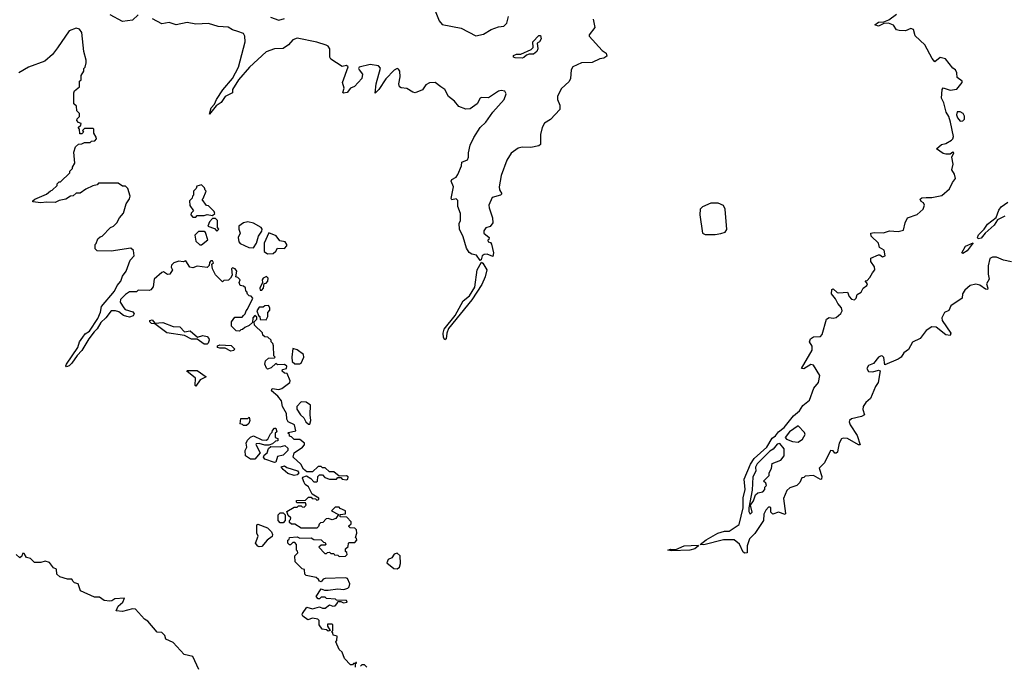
# Model space of a CAD drawing. Extents: x 2348354 to 2479840, y 460476 to 613653.
# Tile 217 of 256: x 2410774 to 2417770, y 562540 to 567131. Entities that reach past the tile are written whole.
import ezdxf

# ---------------------------------------------------------------- set-up
doc = ezdxf.new("R2010")
doc.units = 0

msp = doc.modelspace()

# ---------------------------------------------------------------- linework, layer by layer
at = {"layer": '0CON05XD'}
for points in [[(2411615, 567166.7), (2411575, 567128.9), (2411505, 567119.2), (2411416, 567165)], [(2414847.5, 567135), (2414860, 567075), (2414820, 567025), (2414820, 567015), (2414913.6, 566913.6), (2414940, 566895), (2414946.4, 566873.6), (2414925, 566857.5), (2414895, 566852.5), (2414841.7, 566828.3), (2414765, 566826.2), (2414705, 566796.7), (2414692, 566775), (2414688.8, 566715), (2414678.3, 566691.7), (2414620.6, 566639.4), (2414596, 566585), (2414594.1, 566564.1), (2414611.2, 566525), (2414612.5, 566495), (2414545, 566422), (2414502.9, 566397.1), (2414485.7, 566365), (2414474.3, 566315.7), (2414475, 566244.2), (2414462.5, 566235), (2414405, 566223.8), (2414345, 566227.5), (2414315, 566218.8), (2414265, 566183.8), (2414234.4, 566135), (2414194, 566025), (2414180, 565945), (2414182.7, 565922.7), (2414200, 565895), (2414190, 565885), (2414130.5, 565869.5), (2414108, 565815), (2414109.2, 565795), (2414134, 565725), (2414135, 565690), (2414116.4, 565663.6), (2414085, 565652.5), (2414073, 565633), (2414072.5, 565615), (2414110, 565585), (2414108.3, 565571.7), (2414100, 565565), (2414102.5, 565555), (2414118.3, 565548.3), (2414127, 565537), (2414140, 565475), (2414135, 565450), (2414096.1, 565466.1), (2414075, 565463.3), (2414060, 565455), (2414053, 565427), (2414045, 565422.5), (2414019.9, 565459.9), (2413986.7, 565466.7), (2413968.8, 565478.8), (2413948.3, 565508.3), (2413925, 565590), (2413900, 565645), (2413897.5, 565685), (2413906.7, 565705), (2413906.1, 565756.1), (2413887.5, 565805), (2413887, 565847), (2413875, 565860), (2413845, 565852.5), (2413840.7, 565860.7), (2413857.5, 565945), (2413840, 565985), (2413843.6, 565996.4), (2413875, 566012.5), (2413888.3, 566031.7), (2413912.5, 566095), (2413915, 566120), (2413955, 566137.5), (2413963.8, 566155), (2413963.3, 566185), (2413975, 566240), (2414001.2, 566295), (2414046, 566365), (2414086.4, 566403.6), (2414135, 566475.8), (2414215.3, 566564.7), (2414231.1, 566605), (2414221.2, 566625), (2414195, 566629.5), (2414175, 566624.4), (2414105, 566576.5), (2414055, 566580), (2414045, 566574), (2414024, 566535), (2413975, 566499.2), (2413945, 566496), (2413893.3, 566515), (2413863.2, 566553.2), (2413820, 566585), (2413794.3, 566635), (2413767.5, 566655), (2413725, 566684.5), (2413686.9, 566683.1), (2413660.3, 566669.7), (2413635, 566633.8), (2413585, 566612.5), (2413566.4, 566616.4), (2413525, 566643.3), (2413485, 566646.7), (2413473.3, 566655), (2413468.8, 566675), (2413478, 566725), (2413474.2, 566765), (2413465, 566781.2), (2413455, 566784), (2413435, 566774), (2413375, 566712), (2413325, 566636.2), (2413300.7, 566610.7), (2413306.5, 566675), (2413337.1, 566787.1), (2413323.8, 566805), (2413265, 566814.3), (2413186.7, 566795), (2413182, 566785), (2413186, 566775), (2413208.8, 566745), (2413205, 566713.3), (2413153, 566657), (2413123.9, 566646.1), (2413100, 566615), (2413075, 566610), (2413070, 566615), (2413080, 566645), (2413068.8, 566685), (2413107, 566797), (2413095, 566806.2), (2413065, 566800), (2412985, 566851.9), (2412978.5, 566865), (2412977.3, 566925), (2412965, 566943.8), (2412950.6, 566950.6), (2412885, 566972.5), (2412745, 567001.5), (2412715, 566988.2), (2412685, 566952.5), (2412645, 566927.1), (2412585, 566923.8), (2412525, 566903.8), (2412408, 566795), (2412328, 566705), (2412286.7, 566635), (2412285, 566612.5), (2412234.5, 566585.5), (2412205.5, 566544.5), (2412170, 566520), (2412121.7, 566461.7), (2412135, 566506.7), (2412158.3, 566531.7), (2412172.5, 566565), (2412217.6, 566632.4), (2412287.1, 566715), (2412328, 566795), (2412376.7, 566975), (2412373.3, 567015), (2412365, 567032.5), (2412325, 567048), (2412285, 567058.6), (2412255, 567079.2), (2412185, 567082.5), (2412115, 567103.5), (2412025, 567100.9), (2411965, 567111.4), (2411885, 567094.4), (2411835, 567111.2), (2411785, 567102), (2411717.7, 567137.7)], [(2412555, 567148.8), (2412615, 567128.8), (2412655, 567140)], [(2413726, 567195), (2413754.4, 567124.4), (2413776.4, 567096.4), (2413910.3, 567070.3), (2414015, 567016), (2414070.3, 567029.7), (2414125, 567062.5), (2414175, 567080), (2414213.9, 567086.1), (2414235, 567107.5), (2414248, 567155)], [(2417023.6, 567053.6), (2417005, 567060), (2416983, 567093), (2416946.4, 567106.4), (2416915, 567103.3), (2416875, 567086.2), (2416850, 567095), (2416875, 567113.3), (2416915, 567116.7), (2416949.5, 567130.5), (2417005, 567170)], [(2411558.3, 565878.3), (2411541.7, 565931.7), (2411525, 565950), (2411505, 565950), (2411475, 565970), (2411335, 565970), (2411325, 565960), (2411295, 565952.5), (2411243, 565927), (2411205, 565900), (2411175, 565900), (2411155, 565880), (2411135, 565877.5), (2411101.7, 565858.3), (2411055, 565847.5), (2411027, 565833), (2410965, 565836), (2410925, 565830), (2410868.3, 565838.3), (2410867.5, 565845), (2410881.7, 565858.3), (2410965, 565893.3), (2410993, 565917), (2411005, 565920), (2411040, 565955), (2411040, 565965), (2411055, 565980), (2411065, 565980), (2411130, 566045), (2411130, 566055), (2411150, 566075), (2411150, 566085), (2411167, 566113), (2411158.3, 566191.7), (2411171.7, 566228.3), (2411191.7, 566248.3), (2411215, 566250), (2411235, 566260), (2411275, 566260), (2411285, 566270), (2411308.3, 566271.7), (2411320, 566285), (2411318.3, 566298.3), (2411300, 566325), (2411300, 566355), (2411295, 566360), (2411235, 566360), (2411220, 566345), (2411228.3, 566331.7), (2411215, 566320), (2411201.7, 566321.7), (2411200, 566355), (2411190, 566365), (2411208.3, 566381.7), (2411210, 566395), (2411191.7, 566401.7), (2411180, 566415), (2411181.7, 566428.3), (2411200, 566445), (2411200, 566465), (2411180, 566485), (2411178.3, 566518.3), (2411160, 566535), (2411158.3, 566611.7), (2411163.6, 566626.4), (2411200, 566655), (2411200, 566695), (2411210, 566705), (2411210, 566735), (2411230, 566765), (2411230, 566785), (2411240, 566795), (2411247.5, 566825), (2411247.5, 566845), (2411230, 566905), (2411215, 567040), (2411200, 567065), (2411175, 567072.5), (2411125, 567052.5), (2411041.7, 566931.7), (2411006.7, 566885), (2410953.6, 566836.4), (2410836.4, 566793.6), (2410767, 566753)], [(2417821.7, 565411.7), (2417765, 565423.8), (2417715, 565446), (2417685, 565446), (2417666.7, 565435), (2417654.2, 565384.2), (2417654, 565325), (2417661.7, 565288.3), (2417643.3, 565256.7), (2417652.5, 565225), (2417650, 565215), (2417635, 565217.5), (2417596.9, 565246.9), (2417566.8, 565253.2), (2417526.2, 565243.8), (2417490, 565210), (2417473.3, 565185), (2417470, 565155), (2417390.3, 565099.7), (2417375, 565067.5), (2417345, 565052.5), (2417326.2, 565015), (2417328, 564995), (2417390, 564905), (2417385, 564890), (2417354.5, 564894.5), (2417285, 564948), (2417255, 564951.2), (2417213.8, 564925), (2417172.3, 564867.7), (2417117.9, 564842.1), (2417089.4, 564790.6), (2417056.7, 564765), (2417035.8, 564734.2), (2417015, 564721.2), (2416920.7, 564680.7), (2416913.9, 564733.9), (2416905, 564743.3), (2416895, 564743.8), (2416875, 564736.2), (2416840.3, 564689.7), (2416804, 564675), (2416794, 564654), (2416805, 564633.3), (2416835, 564630), (2416875, 564643.3), (2416888.3, 564638.3), (2416874.1, 564555.9), (2416855, 564527.5), (2416819.2, 564440.8), (2416785, 564413.3), (2416766.7, 564385), (2416763.6, 564363.6), (2416777.5, 564325), (2416755, 564313.3), (2416685, 564296.2), (2416670, 564285), (2416666.7, 564275), (2416674, 564255), (2416725, 564180), (2416746.4, 564113.6), (2416735, 564113.3), (2416655, 564157.1), (2416625, 564160), (2416612.5, 564155), (2416597.5, 564125), (2416587, 564077), (2416585, 564060), (2416575, 564052.5), (2416565, 564052.5), (2416555, 564070), (2416535, 564072.5), (2416491.2, 563985), (2416454.1, 563945.9), (2416473, 563887), (2416470, 563870), (2416465, 563867.5), (2416415, 563896), (2416355, 563890), (2416345, 563880), (2416331.7, 563878.3), (2416316.7, 563845), (2416296.4, 563823.6), (2416245, 563807.5), (2416225, 563787.5), (2416201.7, 563731.7), (2416216.2, 563625), (2416212.5, 563617.5), (2416165, 563633.8), (2416125, 563620), (2416110, 563635), (2416110, 563665), (2416105, 563670), (2416095, 563670), (2416075, 563650), (2416060.7, 563619.3), (2416060, 563575), (2415997.3, 563482.7), (2415960, 563445), (2415942.5, 563395), (2415943, 563347), (2415926.4, 563343.6), (2415915, 563350), (2415888.3, 563408.3), (2415849.3, 563439.3), (2415775, 563438), (2415635, 563403.3), (2415610, 563405), (2415650.9, 563439.1), (2415734.7, 563485.3), (2415781.1, 563498.9), (2415815, 563500.8), (2415885, 563546.7), (2415914.6, 563665.4), (2415914.2, 563735.8), (2415928.8, 563795), (2415922.1, 563867.9), (2415966, 563975), (2415993.6, 564016.4), (2416083.3, 564095), (2416120, 564160), (2416145, 564175.8), (2416166.5, 564205), (2416205, 564236.2), (2416271.6, 564318.4), (2416313.8, 564355), (2416338.9, 564391.1), (2416385, 564429.2), (2416416.7, 564515), (2416448.8, 564555), (2416460, 564605), (2416415, 564677.5), (2416395, 564682.5), (2416345, 564653.3), (2416330, 564655), (2416405.8, 564785), (2416404.1, 564814.1), (2416386.7, 564845), (2416393.6, 564866.4), (2416415, 564880), (2416465, 564882.5), (2416476.7, 564895), (2416507.5, 565005), (2416525, 565017.5), (2416555, 565013.3), (2416575, 565017.5), (2416607.5, 565045), (2416617.5, 565065), (2416613.3, 565085), (2416585.9, 565115.9), (2416569.7, 565149.7), (2416542, 565185), (2416543.8, 565216.2), (2416555, 565220), (2416582.5, 565195), (2416595, 565191.2), (2416655, 565197.5), (2416667.5, 565165), (2416685, 565147.5), (2416705, 565142.5), (2416717.5, 565155), (2416725, 565180), (2416753, 565197), (2416767.5, 565225), (2416792.5, 565245), (2416797, 565257), (2416781.7, 565278.3), (2416795, 565280), (2416815, 565300), (2416832.5, 565335), (2416850, 565355), (2416847, 565377), (2416822.5, 565415), (2416821.7, 565438.3), (2416875, 565462.5), (2416885, 565462.5), (2416905, 565447.5), (2416922.5, 565455), (2416916.1, 565496.1), (2416883.9, 565513.9), (2416875.8, 565545.8), (2416823.3, 565595), (2416822.5, 565615), (2416845, 565621.2), (2416912.3, 565617.7), (2416955, 565632.5), (2417015, 565627.5), (2417053.3, 565636.7), (2417065, 565690), (2417082.5, 565725), (2417150.7, 565749.3), (2417192.5, 565785), (2417202.5, 565815), (2417195, 565830), (2417180, 565840), (2417173, 565857), (2417183.6, 565866.4), (2417215, 565868.1), (2417255, 565867.8), (2417325, 565883.3), (2417380.5, 565929.5), (2417401.2, 565975), (2417423.3, 566005), (2417416.7, 566035), (2417397.5, 566065), (2417406.2, 566105), (2417397.5, 566155), (2417410, 566185), (2417405, 566190), (2417385, 566177.5), (2417355, 566176.2), (2417335, 566181.2), (2417287.5, 566215), (2417323.3, 566245), (2417355, 566252.9), (2417393.8, 566275), (2417404, 566285), (2417407.9, 566302.1), (2417387.8, 566405), (2417374.5, 566444.5), (2417355.8, 566475), (2417340.5, 566540.5), (2417323.8, 566575), (2417327.5, 566635), (2417335, 566647.5), (2417385, 566630), (2417431.7, 566638.3), (2417470, 566685), (2417470, 566695), (2417435, 566720), (2417432.5, 566755), (2417422.5, 566775), (2417405, 566787.5), (2417353, 566853), (2417315, 566862.5), (2417275, 566832.5), (2417256.2, 566855), (2417205, 566952.5), (2417136.4, 567016.4), (2417125, 567062.5), (2417105, 567070), (2417066.7, 567053.3), (2417023.6, 567053.6)], [(2414345, 566857.5), (2414295, 566860), (2414282.5, 566865), (2414283.6, 566876.4), (2414305, 566887.5), (2414335, 566887.5), (2414409.3, 566920.7), (2414422.5, 566935), (2414420, 566975), (2414461.7, 567018.3), (2414475, 567020), (2414480, 566995), (2414466.4, 566973.6), (2414450, 566965), (2414456.7, 566925), (2414447.5, 566905), (2414425, 566887.5), (2414395, 566887.5), (2414375, 566880), (2414355, 566862.5), (2414345, 566857.5)], [(2417455, 566410), (2417475, 566412.5), (2417487.5, 566425), (2417487, 566447), (2417477.5, 566465), (2417455, 566477.5), (2417435, 566477.5), (2417430, 566455), (2417436.7, 566435), (2417455, 566410)], [(2412025, 565730), (2412035, 565740), (2412085, 565740), (2412105, 565747.5), (2412145, 565740), (2412160, 565755), (2412155, 565770), (2412115, 565810), (2412101.7, 565811.7), (2412070, 565855), (2412078.3, 565861.7), (2412100, 565915), (2412091.7, 565921.7), (2412088.3, 565938.3), (2412065, 565960), (2412031.7, 565948.3), (2412028.3, 565931.7), (2412010, 565915), (2412010, 565885), (2412001.7, 565878.3), (2412000, 565865), (2411980, 565845), (2411983, 565813), (2412010, 565775), (2411991.7, 565758.3), (2411990, 565745), (2412005, 565730), (2412025, 565730)], [(2413160, 562535), (2413160, 562560), (2413168.3, 562561.7), (2413168.3, 562568.3), (2413161.7, 562568.3), (2413160, 562560), (2413145, 562560), (2413138.3, 562551.7), (2413125, 562550), (2413082.5, 562595), (2413065, 562640), (2413045, 562660), (2413020, 562715), (2413027, 562723), (2413030, 562755), (2413001.7, 562761.7), (2412998.3, 562778.3), (2412990, 562785), (2413000, 562795), (2413000, 562835), (2412995, 562840), (2412961.7, 562838.3), (2412960, 562825), (2412980, 562795), (2412965, 562790), (2412955, 562800), (2412922.5, 562805), (2412902.5, 562835), (2412902.5, 562865), (2412892.5, 562875), (2412855, 562881.2), (2412820.7, 562870.7), (2412786.1, 562896.1), (2412780, 562905), (2412782.5, 562915), (2412815, 562960), (2412855, 562947.5), (2412905, 562962.5), (2412925, 562953.3), (2412945, 562953.3), (2412975, 562977.5), (2412998.3, 562968.3), (2413015, 562970), (2413030, 562985), (2413035, 563000), (2413055, 563000), (2413075, 562990), (2413100, 562995), (2413095, 563007.5), (2413025, 563010), (2413017, 563017), (2412955, 563022.5), (2412945, 563030), (2412915, 563030), (2412905, 563020), (2412895, 563020), (2412880, 563035), (2412915, 563090), (2412940.7, 563080.7), (2412965, 563080), (2413035, 563090), (2413076.1, 563086.1), (2413105.7, 563094.3), (2413116, 563105), (2413120, 563125), (2413103.8, 563163.8), (2413088.8, 563168.8), (2412945, 563164), (2412930.8, 563159.2), (2412915, 563140), (2412904.2, 563144.2), (2412897.7, 563157.7), (2412880, 563170), (2412810, 563185), (2412800, 563195), (2412798.3, 563228.3), (2412781.7, 563231.7), (2412731.7, 563281.7), (2412730, 563325), (2412750, 563345), (2412748.3, 563358.3), (2412740, 563365), (2412740, 563405), (2412728.3, 563418.3), (2412715, 563420), (2412698.3, 563401.7), (2412691.7, 563401.7), (2412680, 563415), (2412680, 563435), (2412688.3, 563441.7), (2412690, 563455), (2412745, 563460), (2412765, 563450), (2412845, 563452.5), (2412865, 563440), (2412917, 563437), (2412931.7, 563421.7), (2412945, 563420), (2412950, 563405), (2412945, 563400), (2412915, 563400), (2412900, 563385), (2412941.7, 563341.7), (2412955, 563340), (2412961.7, 563348.3), (2412975, 563350), (2412985, 563340), (2413005, 563340), (2413011.7, 563331.7), (2413035, 563330), (2413045, 563320), (2413088.3, 563321.7), (2413100, 563335), (2413098.3, 563348.3), (2413090, 563355), (2413090, 563375), (2413108.3, 563391.7), (2413110, 563415), (2413115, 563420), (2413155, 563420), (2413170, 563435), (2413168.3, 563448.3), (2413160, 563455), (2413170, 563485), (2413168.3, 563508.3), (2413155, 563520), (2413122.5, 563522.5), (2413111.7, 563531.7), (2413111.7, 563538.3), (2413128.3, 563551.7), (2413130, 563565), (2413098.3, 563598.3), (2413051.7, 563601.7), (2413051.7, 563618.3), (2413088.3, 563621.7), (2413090, 563645), (2413051.7, 563661.7), (2413045, 563670), (2413015, 563670), (2412990, 563645), (2413038.3, 563618.3), (2413019.3, 563590.7), (2412995, 563580), (2412965, 563590), (2412951.7, 563588.3), (2412928.3, 563561.7), (2412911.7, 563558.3), (2412901.7, 563548.3), (2412898.3, 563531.7), (2412885, 563520), (2412775, 563520), (2412728.3, 563548.3), (2412705, 563550), (2412691.7, 563561.7), (2412690, 563575), (2412698.3, 563581.7), (2412700, 563595), (2412681.7, 563611.7), (2412671.7, 563638.3), (2412725, 563670), (2412745, 563670), (2412755, 563680), (2412775, 563680), (2412781.7, 563671.7), (2412795, 563670), (2412810, 563685), (2412805, 563700), (2412745, 563700), (2412740, 563705), (2412741.7, 563718.3), (2412805, 563720), (2412825, 563740), (2412845, 563740), (2412851.7, 563731.7), (2412875, 563730), (2412885, 563720), (2412900, 563725), (2412900, 563735), (2412851.7, 563761.7), (2412826.7, 563815), (2412801.7, 563831.7), (2412794.3, 563844.3), (2412783.3, 563875), (2412786.7, 563883.3), (2412811.7, 563891.7), (2412843, 563873), (2412865, 563850), (2412885, 563850), (2412890, 563855), (2412891.7, 563888.3), (2412905, 563900), (2412925, 563900), (2412941.7, 563881.7), (2412975, 563870), (2413025, 563870), (2413035, 563880), (2413055, 563880), (2413065, 563870), (2413095, 563863.3), (2413105, 563870), (2413107.5, 563885), (2413095, 563892.5), (2413045, 563890), (2413005, 563920), (2412975, 563920), (2412945, 563950), (2412925, 563950), (2412915, 563960), (2412895, 563960), (2412855, 563920), (2412815, 563920), (2412790, 563940), (2412772.5, 563975), (2412717.5, 564025), (2412723.6, 564056.4), (2412782.5, 564095), (2412797, 564113), (2412796.7, 564125), (2412765, 564150), (2412725, 564150), (2412705, 564170), (2412690, 564175), (2412690, 564185), (2412680, 564195), (2412685, 564200), (2412737, 564213), (2412727.5, 564255), (2412682.5, 564275), (2412672.5, 564295), (2412670, 564335), (2412642.5, 564385), (2412633.3, 564425), (2412607.7, 564457.7), (2412562.5, 564495), (2412568.3, 564511.7), (2412615, 564506.7), (2412637, 564513), (2412693.6, 564556.4), (2412696.4, 564566.4), (2412675, 564620), (2412655, 564622.5), (2412640, 564635), (2412641.7, 564648.3), (2412670, 564655), (2412671.7, 564671.7), (2412655, 564682.5), (2412605, 564680), (2412595, 564690), (2412560.7, 564659.3), (2412535, 564650), (2412526.7, 564656.7), (2412516.2, 564685), (2412520.7, 564709.3), (2412543, 564727), (2412585, 564730), (2412590, 564735), (2412580, 564745), (2412577.5, 564815), (2412571.7, 564831.7), (2412560, 564845), (2412560, 564855), (2412537, 564877), (2412515, 564880), (2412501.7, 564891.7), (2412498.3, 564908.3), (2412441.7, 564961.7), (2412440, 564985), (2412460, 565005), (2412458.3, 565018.3), (2412445, 565030), (2412430, 565015), (2412428.3, 564981.7), (2412405, 564960), (2412373, 564947), (2412358.3, 564931.7), (2412345, 564930), (2412335, 564920), (2412311.7, 564921.7), (2412280, 564955), (2412280, 564985), (2412301.7, 565018.3), (2412355, 565020), (2412365, 565030), (2412377, 565043), (2412382.5, 565065), (2412392.5, 565075), (2412430, 565155), (2412418.3, 565168.3), (2412405, 565170), (2412391.7, 565181.7), (2412388.3, 565198.3), (2412380, 565205), (2412378.3, 565228.3), (2412365, 565240), (2412340, 565245), (2412332.5, 565265), (2412340, 565285), (2412325, 565300), (2412310, 565305), (2412316.7, 565345), (2412305, 565362.5), (2412285, 565370), (2412278.3, 565361.7), (2412283, 565317), (2412273, 565297), (2412257, 565283), (2412225, 565280), (2412215, 565270), (2412165, 565320), (2412143, 565363), (2412140, 565395), (2412150, 565405), (2412145, 565420), (2412131.7, 565418.3), (2412121.7, 565408.3), (2412120, 565385), (2412107, 565373), (2412035, 565382.5), (2412005, 565370), (2411983.6, 565373.6), (2411955, 565420), (2411935, 565413.3), (2411905, 565416.7), (2411870, 565405), (2411851.7, 565388.3), (2411850, 565375), (2411860, 565355), (2411840, 565325), (2411825, 565322.5), (2411795, 565340), (2411785, 565337.5), (2411730.7, 565289.3), (2411722.5, 565235), (2411705, 565212.5), (2411695, 565207.5), (2411615, 565210), (2411605, 565200), (2411555, 565200), (2411525, 565180), (2411490, 565145), (2411488, 565125), (2411514, 565085), (2411524.6, 565074.6), (2411577.9, 565057.9), (2411586.7, 565043.3), (2411581.4, 565028.6), (2411555, 565020.4), (2411535, 565022.9), (2411511.6, 565031.6), (2411478, 565058), (2411455, 565065.4), (2411425, 565064.3), (2411386.5, 565013.5), (2411349.6, 564980.4), (2411325, 564935.8), (2411303.9, 564916.1), (2411265, 564864.3), (2411216.6, 564783.4), (2411182.8, 564747.2), (2411145, 564692.5), (2411125.4, 564674.6), (2411107.5, 564667.5), (2411102.7, 564672.7), (2411105.8, 564685), (2411186.5, 564803.5), (2411200, 564845), (2411221.7, 564878.3), (2411239.8, 564900.2), (2411269.2, 564920.8), (2411330.2, 565009.8), (2411349.4, 565055), (2411356, 565095), (2411448.8, 565205), (2411467.5, 565245), (2411492.5, 565275), (2411505, 565310), (2411530, 565345), (2411560, 565425), (2411587.5, 565455), (2411581.7, 565491.7), (2411565, 565510), (2411425, 565487.5), (2411325, 565490), (2411310, 565505), (2411310, 565535), (2411318.3, 565541.7), (2411330, 565575), (2411345, 565590), (2411360, 565595), (2411420, 565655), (2411440, 565665), (2411465, 565690), (2411482.5, 565725), (2411511.7, 565758.3), (2411530, 565825), (2411555, 565860), (2411558.3, 565878.3)], [(2415715, 565606.7), (2415755, 565613.3), (2415787.3, 565622.7), (2415797.7, 565642.3), (2415786.1, 565786.1), (2415775, 565812.5), (2415737.7, 565827.7), (2415685, 565828), (2415625, 565803.3), (2415608.8, 565785), (2415606, 565745), (2415626.2, 565616.2), (2415645, 565606.7), (2415715, 565606.7)], [(2417772.4, 565737.6), (2417720.6, 565709.4), (2417697.5, 565672.5), (2417633.5, 565616.5), (2417605, 565579.6), (2417585, 565574.5), (2417580, 565585), (2417587.3, 565605), (2417626.6, 565643.4), (2417651.5, 565678.5), (2417713, 565727), (2417730.2, 565779.8), (2417746.7, 565803.3), (2417795.6, 565835)], [(2412175, 565630), (2412190, 565645), (2412180, 565655), (2412180, 565705), (2412165, 565720), (2412145, 565720), (2412123, 565697), (2412110, 565665), (2412158.3, 565648.3), (2412175, 565630)], [(2412435, 565511.2), (2412455.9, 565544.1), (2412470, 565595), (2412495, 565630), (2412497.5, 565645), (2412490, 565655), (2412435, 565687.5), (2412395, 565696.7), (2412365, 565690), (2412330, 565665), (2412330, 565645), (2412341.2, 565615), (2412326.7, 565585), (2412332, 565555), (2412341.7, 565541.7), (2412402.5, 565515), (2412435, 565511.2)], [(2412065, 565532.5), (2412111.7, 565568.3), (2412095, 565620), (2412085, 565627.5), (2412045, 565627.5), (2412018.3, 565601.7), (2412025, 565560), (2412055, 565532.5), (2412065, 565532.5)], [(2412535, 565470), (2412575, 565472.5), (2412593, 565487), (2412605, 565510), (2412655, 565507.5), (2412672.5, 565525), (2412672.5, 565535), (2412660, 565555), (2412621.7, 565561.7), (2412597, 565597), (2412545, 565617.5), (2412511.2, 565545), (2412510, 565485), (2412535, 565470)], [(2417475, 565472), (2417467.5, 565475), (2417495, 565522.5), (2417547.7, 565547.7), (2417505, 565489.1), (2417475, 565472)], [(2413795, 564858.8), (2413786, 564875), (2413781.9, 564905), (2413789.4, 564935), (2413868, 565032), (2413924.2, 565135), (2413969.5, 565170.5), (2414007.2, 565232.8), (2414025.6, 565355.6), (2414055, 565410), (2414065, 565402.5), (2414092.5, 565355), (2414081.2, 565305), (2414058.8, 565251.2), (2413987.7, 565142.3), (2413821.6, 564938.4), (2413808.2, 564905), (2413803.9, 564866.1), (2413795, 564858.8)], [(2412495, 565210), (2412507.5, 565225), (2412511.7, 565258.3), (2412525, 565260), (2412537.5, 565275), (2412540, 565295), (2412527, 565307), (2412503.9, 565296.1), (2412497.5, 565285), (2412500, 565265), (2412480, 565225), (2412481.7, 565211.7), (2412495, 565210)], [(2412525, 565000), (2412537, 565023), (2412538.3, 565051.7), (2412551.7, 565068.3), (2412552.5, 565085), (2412541.7, 565101.7), (2412515, 565100), (2412505, 565090), (2412475, 565090), (2412460, 565065), (2412471.7, 565031.7), (2412480, 565025), (2412481.7, 565001.7), (2412525, 565000)], [(2412105, 564828), (2412085, 564828), (2412035, 564862.5), (2411995, 564862.9), (2411945, 564888.8), (2411818.5, 564908.5), (2411735, 564972.5), (2411710, 564975), (2411698.8, 564985), (2411698.8, 564995), (2411715, 565001.2), (2411735, 564977.5), (2411791.1, 564981.1), (2411863.9, 564953.9), (2411911.5, 564951.5), (2411945, 564916), (2411985, 564922.5), (2412038.3, 564878.3), (2412075, 564888), (2412105, 564882), (2412118.1, 564868.1), (2412120.8, 564855), (2412114.3, 564835.7), (2412105, 564828)], [(2412275, 564777.5), (2412235, 564800), (2412195, 564800), (2412180, 564805), (2412180, 564815), (2412195, 564822.5), (2412277, 564817), (2412300, 564795), (2412295, 564782.5), (2412275, 564777.5)], [(2412765, 564687.5), (2412775, 564692.5), (2412792.5, 564735), (2412790, 564755), (2412745, 564787.5), (2412715, 564797.5), (2412707.5, 564735), (2412710, 564705), (2412728.3, 564688.3), (2412765, 564687.5)], [(2412025, 564530), (2412020, 564535), (2412022.5, 564585), (2411962.5, 564635), (2411965, 564640), (2412035, 564640), (2412100, 564595), (2412056, 564574), (2412025, 564530)], [(2412835, 564260), (2412843.3, 564285), (2412837.5, 564325), (2412840, 564395), (2412810, 564415), (2412775, 564417.5), (2412742.5, 564385), (2412743.3, 564365), (2412770, 564325), (2412792.5, 564305), (2412807.5, 564275), (2412825, 564260), (2412835, 564260)], [(2412385, 564250), (2412365, 564250), (2412358.3, 564258.3), (2412341.7, 564261.7), (2412345, 564300), (2412395, 564300), (2412405, 564310), (2412410, 564285), (2412402.5, 564265), (2412385, 564250)], [(2412445, 564010), (2412415, 564010), (2412377.5, 564035), (2412377, 564073), (2412387.5, 564095), (2412382.5, 564125), (2412392.5, 564145), (2412413.6, 564166.4), (2412435, 564177.5), (2412495, 564147.5), (2412525, 564146.7), (2412536.4, 564153.6), (2412555, 564190), (2412568.3, 564201.7), (2412570, 564215), (2412585, 564230), (2412595, 564230), (2412600, 564205), (2412590, 564195), (2412590, 564165), (2412608.3, 564158.3), (2412608.3, 564141.7), (2412591.7, 564138.3), (2412570, 564120), (2412545, 564110), (2412515, 564110), (2412475, 564122.5), (2412455, 564120), (2412452.5, 564115), (2412482.5, 564055), (2412445, 564010)], [(2416305, 564131.2), (2416335, 564153.3), (2416356, 564185), (2416350.5, 564200.5), (2416305, 564247.5), (2416242.9, 564205), (2416212, 564165), (2416222.3, 564152.3), (2416265, 564136.2), (2416305, 564131.2)], [(2412585, 563987.5), (2412515, 564010), (2412507.5, 564025), (2412511.7, 564038.3), (2412532.5, 564055), (2412543, 564087), (2412558.3, 564101.7), (2412625, 564097.5), (2412658.3, 564108.3), (2412678.3, 564088.3), (2412678.3, 564071.7), (2412645, 564040), (2412605, 564030), (2412595, 563990), (2412585, 563987.5)], [(2415965, 563621.2), (2415978.8, 563635), (2415966.7, 563685), (2415987.5, 563715), (2416003, 563757), (2416018.3, 563771.7), (2416055, 563780), (2416067.5, 563795), (2416068.3, 563811.7), (2416080, 563825), (2416075, 563840), (2416060, 563855), (2416100, 563895), (2416100, 563915), (2416116.4, 563943.6), (2416120, 563980), (2416182.5, 564005), (2416206.7, 564035), (2416206.7, 564085), (2416175, 564123.3), (2416155, 564117.1), (2416127.1, 564082.9), (2416103.1, 564066.9), (2416015, 563977.8), (2416001.5, 563955), (2416003.5, 563925), (2415982.2, 563885), (2415978.8, 563791.2), (2415954.4, 563665.6), (2415955, 563640), (2415965, 563621.2)], [(2412725, 563896), (2412680.3, 563910.3), (2412645, 563937.5), (2412633, 563957), (2412655, 563962.5), (2412671.2, 563951.2), (2412748.8, 563928.8), (2412757.5, 563915), (2412745, 563898.8), (2412725, 563896)], [(2412645, 563560), (2412625, 563560), (2412610, 563575), (2412610, 563615), (2412625, 563630), (2412645, 563630), (2412660, 563615), (2412660, 563575), (2412645, 563560)], [(2412475, 563387.5), (2412465, 563392.5), (2412450, 563415), (2412467.5, 563465), (2412460, 563485), (2412460, 563545), (2412465, 563550), (2412535, 563522.5), (2412562.5, 563495), (2412570, 563475), (2412568.3, 563461.7), (2412533.6, 563436.4), (2412495, 563390), (2412475, 563387.5)], [(2415405, 563360.8), (2415380, 563365), (2415397, 563373), (2415435, 563370), (2415495, 563396.7), (2415595, 563400), (2415597.5, 563395), (2415570, 563375), (2415535, 563364.4), (2415405, 563360.8)], [(2412047, 562517), (2412005, 562610), (2411942.5, 562625), (2411865, 562710), (2411811.7, 562731.7), (2411805, 562760), (2411785, 562780), (2411751.7, 562781.7), (2411685, 562860), (2411660, 562875), (2411596.1, 562946.1), (2411575, 562948.8), (2411505, 562928.8), (2411460, 562935), (2411475, 562966.7), (2411508, 562995), (2411520, 563025), (2411450.7, 563019.3), (2411430, 563005), (2411415, 563003.3), (2411375, 563007.5), (2411341.7, 563031.7), (2411305, 563030), (2411207, 563077), (2411190, 563125), (2411163, 563133), (2411153, 563143), (2411145, 563160), (2411115, 563160), (2411060, 563175), (2411037.5, 563195), (2411035, 563230), (2411015, 563240), (2410987, 563277), (2410955, 563286.7), (2410925, 563277.5), (2410878.3, 563278.3), (2410850, 563305), (2410821.7, 563311.7), (2410805, 563340), (2410795, 563340), (2410788.3, 563321.7), (2410775, 563310), (2410750, 563335)], [(2413455, 563233.1), (2413472.5, 563245), (2413480.8, 563270.8), (2413478, 563325), (2413455, 563344), (2413435, 563336), (2413418.8, 563311.2), (2413391.7, 563298.3), (2413382.5, 563275), (2413433.3, 563235), (2413455, 563233.1)], [(2413240, 562535), (2413225, 562550), (2413205, 562550), (2413195, 562540)]]:
    msp.add_lwpolyline(points, dxfattribs=at)

doc.saveas('drawing.dxf')
